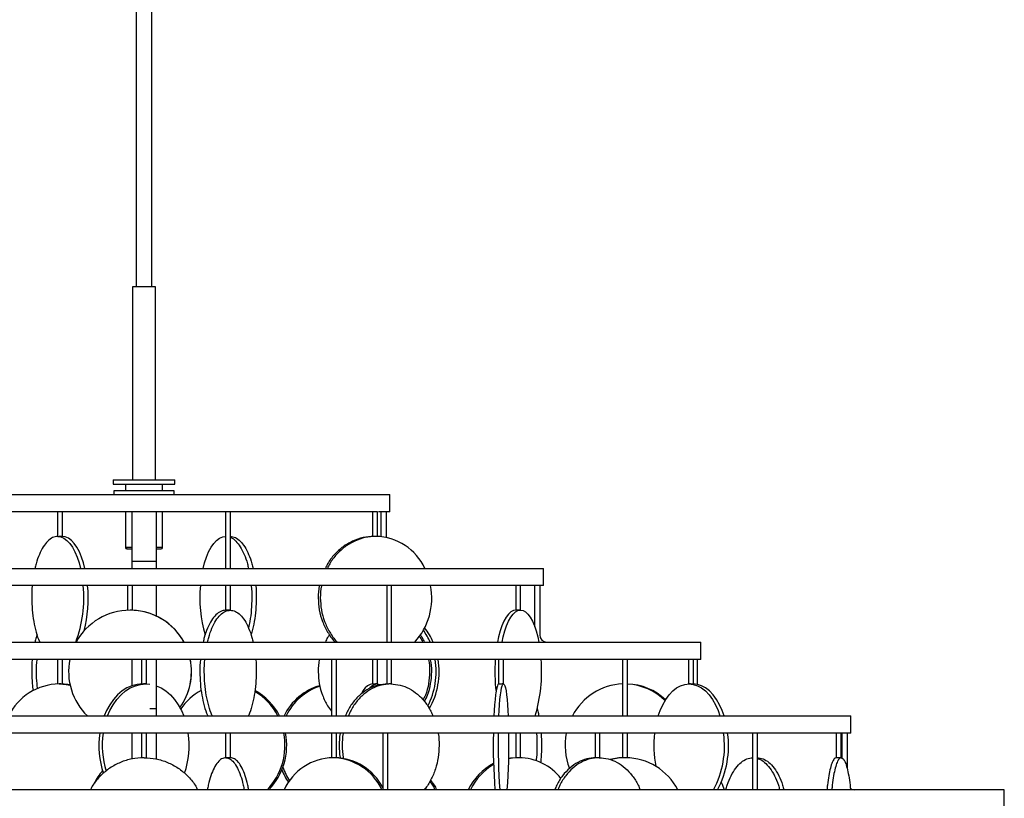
# Model space of a CAD drawing. Header units: millimetres. Extents: x 563 to 2726, y 490 to 2880.
# Tile 18 of 32: x 886 to 1286, y 1913 to 2229. Entities that reach past the tile are written whole.
import ezdxf

# ---------------------------------------------------------------- set-up
doc = ezdxf.new("R2010")
doc.units = ezdxf.units.MM

msp = doc.modelspace()

# ---------------------------------------------------------------- linework, layer by layer
at = {"color": 7, "linetype": 'Continuous', "lineweight": 25}
for p, q in [((933.18, 2798.45), (933.18, 2120.82)), ((939.68, 2120.82), (939.68, 2798.45)), ((931.78, 2120.82), (931.78, 2042.32)), ((941.08, 2120.82), (931.78, 2120.82)), ((941.08, 2042.32), (941.08, 2120.82)), ((923.93, 2042.32), (923.93, 2040.52)), ((923.93, 2042.32), (948.93, 2042.32)), ((923.93, 2040.52), (948.93, 2040.52)), ((928.93, 2040.52), (928.93, 2037.82)), ((943.93, 2037.82), (943.93, 2040.52)), ((948.93, 2040.52), (948.93, 2042.32)), ((836.43, 2036.32), (1036.43, 2036.32)), ((924.18, 2037.82), (924.18, 2036.32)), ((948.68, 2037.82), (924.18, 2037.82)), ((948.68, 2036.32), (948.68, 2037.82)), ((1036.43, 2029.32), (1036.43, 2036.32)), ((901.22, 2029.32), (842.8, 2029.32)), ((901.22, 2029.32), (901.22, 2019.24)), ((903.22, 2019.32), (903.22, 2029.32)), ((969.63, 2029.32), (903.22, 2029.32)), ((928.93, 2029.32), (928.93, 2014.82)), ((931.43, 2029.32), (931.43, 2009.32)), ((941.43, 2029.32), (941.43, 2009.32)), ((943.93, 2014.82), (943.93, 2029.32)), ((969.63, 2029.32), (969.63, 2006.32)), ((969.69, 2029.32), (969.64, 2029.32)), ((971.63, 2006.32), (971.63, 2029.32)), ((1030.05, 2029.32), (971.63, 2029.32)), ((1029.4, 2029.32), (1029.4, 2019.24)), ((1031.39, 2029.32), (1031.34, 2029.32)), ((1031.4, 2019.31), (1031.4, 2029.32)), ((1036.43, 2029.32), (1031.81, 2029.32)), ((1032.93, 2019.21), (1032.93, 2029.32)), ((1034.93, 2029.32), (1034.93, 2018.91)), ((931.43, 2009.32), (941.43, 2009.32)), ((931.43, 2009.32), (931.43, 2006.32)), ((941.43, 2009.32), (941.43, 2006.32)), ((773.93, 2006.32), (1098.93, 2006.32)), ((1098.93, 1999.32), (1098.93, 2006.32)), ((929.89, 1999.32), (846.28, 1999.32)), ((929.77, 1999.32), (929.77, 1989.3)), ((931.62, 1999.32), (929.89, 1999.32)), ((931.77, 1989.3), (931.77, 1999.32)), ((1035.79, 1999.32), (931.77, 1999.32)), ((941.43, 1999.32), (941.43, 1986.95)), ((969.63, 1999.32), (969.63, 1989.3)), ((971.63, 1989.3), (971.63, 1999.32)), ((1035.16, 1999.32), (1035.16, 1976.32)), ((1037.16, 1976.32), (1037.16, 1999.32)), ((1088.83, 1999.32), (1037.16, 1999.32)), ((1087.66, 1999.32), (1087.66, 1989.32)), ((1089.66, 1999.32), (1088.83, 1999.32)), ((1089.66, 1989.32), (1089.66, 1999.32)), ((1098.93, 1999.32), (1089.66, 1999.32)), ((1095.43, 1982.61), (1095.43, 1999.32)), ((1097.43, 1999.32), (1097.43, 1979.32)), ((931.43, 1989.31), (930.81, 1989.32)), ((709.93, 1976.32), (1162.93, 1976.32)), ((931.43, 1976.52), (931.43, 1976.32)), ((941.43, 1976.41), (941.43, 1976.32)), ((1162.93, 1969.32), (1162.93, 1976.32)), ((935.56, 1969.32), (859.77, 1969.32)), ((901.22, 1969.32), (901.22, 1959.31)), ((903.22, 1959.3), (903.22, 1969.32)), ((931.43, 1969.32), (931.43, 1958.57)), ((935.43, 1969.32), (935.43, 1959.31)), ((937.29, 1969.32), (935.56, 1969.32)), ((937.43, 1959.32), (937.43, 1969.32)), ((1013.08, 1969.32), (937.43, 1969.32)), ((941.43, 1969.32), (941.43, 1949.32)), ((1012.72, 1969.32), (1012.72, 1946.32)), ((1014.71, 1969.32), (1013.08, 1969.32)), ((1014.72, 1946.32), (1014.72, 1969.32)), ((1081.35, 1969.32), (1014.72, 1969.32)), ((1029.4, 1969.32), (1029.4, 1959.32)), ((1031.4, 1959.32), (1031.4, 1969.32)), ((1035.16, 1969.32), (1035.16, 1959.3)), ((1037.16, 1959.3), (1037.16, 1969.32)), ((1080.7, 1969.32), (1080.7, 1959.32)), ((1082.7, 1969.32), (1081.35, 1969.32)), ((1082.7, 1959.32), (1082.7, 1969.32)), ((1132.15, 1969.32), (1082.7, 1969.32)), ((1131.15, 1969.32), (1131.15, 1946.32)), ((1133.15, 1969.32), (1132.15, 1969.32)), ((1133.15, 1946.32), (1133.15, 1969.32)), ((1159.33, 1969.32), (1133.15, 1969.32)), ((1157.99, 1969.32), (1157.99, 1959.32)), ((1159.99, 1969.32), (1159.33, 1969.32)), ((1159.99, 1959.31), (1159.99, 1969.32)), ((1162.93, 1969.32), (1159.99, 1969.32)), ((1161.43, 1969.32), (1161.43, 1959.16)), ((937.13, 1959.32), (938.84, 1959.2)), ((941.43, 1949.32), (941.43, 1946.32)), ((648.93, 1946.32), (1223.93, 1946.32)), ((1223.93, 1939.32), (1223.93, 1946.32)), ((935.43, 1939.32), (838.91, 1939.32)), ((931.43, 1939.32), (931.43, 1928.8)), ((935.43, 1939.32), (935.43, 1929.3)), ((937.43, 1929.3), (937.43, 1939.32)), ((1033.94, 1939.32), (937.43, 1939.32)), ((941.43, 1939.32), (941.43, 1928.8)), ((969.63, 1939.32), (969.63, 1929.3)), ((971.63, 1929.3), (971.63, 1939.32)), ((1012.72, 1939.32), (1012.72, 1929.31)), ((1014.72, 1929.31), (1014.72, 1939.32)), ((1033.59, 1939.32), (1033.59, 1916.32)), ((1035.57, 1939.32), (1033.94, 1939.32)), ((1035.59, 1916.32), (1035.59, 1939.32)), ((1120.56, 1939.32), (1035.59, 1939.32)), ((1087.66, 1939.32), (1087.66, 1929.3)), ((1089.66, 1929.31), (1089.66, 1939.32)), ((1119.91, 1939.32), (1119.91, 1929.3)), ((1121.91, 1929.3), (1121.91, 1939.32)), ((1184.97, 1939.32), (1122.01, 1939.32)), ((1131.15, 1939.32), (1131.15, 1929.3)), ((1133.15, 1929.31), (1133.15, 1939.32)), ((1183.98, 1939.32), (1183.98, 1916.32)), ((1185.98, 1939.32), (1184.97, 1939.32)), ((1185.98, 1916.32), (1185.98, 1939.32)), ((1219.41, 1939.32), (1185.98, 1939.32)), ((1218.07, 1939.32), (1218.07, 1929.3)), ((1220.07, 1929.3), (1220.07, 1939.32)), ((1223.93, 1939.32), (1220.07, 1939.32)), ((1220.43, 1929.11), (1220.43, 1939.32)), ((1222.43, 1939.32), (1222.43, 1925.22)), ((1286.43, 1916.32), (586.43, 1916.32)), ((931.43, 1916.49), (931.43, 1916.32)), ((941.43, 1916.49), (941.43, 1916.32)), ((1050.91, 1916.95), (1051.22, 1916.32)), ((1286.43, 1909.32), (1286.43, 1916.32))]:
    msp.add_line(p, q, dxfattribs=at)
at = {"color": 1, "linetype": 'Continuous', "lineweight": 25}
for p, q in [((931.43, 2014.82), (928.93, 2014.82)), ((943.93, 2014.82), (941.43, 2014.82)), ((938.84, 1949.32), (941.43, 1949.32))]:
    msp.add_line(p, q, dxfattribs=at)
at = {"color": 7, "linetype": 'Continuous', "lineweight": 25, "flags": 128}
for points in [[(901.32, 2019.32), (902.59, 2019.14), (903.85, 2018.59), (905.06, 2017.7), (906.23, 2016.46), (907.32, 2014.9), (908.32, 2013.03), (909.23, 2010.9), (910.01, 2008.52), (910.59, 2006.32)], [(912.4, 2006.32), (911.83, 2008.52), (911.04, 2010.9), (910.14, 2013.03), (909.13, 2014.9), (908.04, 2016.46), (906.88, 2017.7), (905.66, 2018.59), (904.4, 2019.14), (903.13, 2019.32)], [(960.45, 2006.32), (961.03, 2008.52), (961.81, 2010.9), (962.72, 2013.03), (963.72, 2014.9), (964.81, 2016.46), (965.98, 2017.7), (967.19, 2018.59), (968.45, 2019.14), (969.63, 2019.32)], [(1087.72, 1989.32), (1086.69, 1989.14), (1085.67, 1988.59), (1084.68, 1987.7), (1083.74, 1986.46), (1082.86, 1984.9), (1082.05, 1983.03), (1081.32, 1980.9), (1080.68, 1978.52), (1080.22, 1976.32)], [(1082.09, 1976.32), (1082.56, 1978.52), (1083.2, 1980.9), (1083.93, 1983.03), (1084.74, 1984.9), (1085.62, 1986.46), (1086.56, 1987.7), (1087.55, 1988.59), (1088.57, 1989.14), (1089.6, 1989.32)], [(1089.6, 1989.32), (1090.63, 1989.14), (1091.64, 1988.59), (1092.63, 1987.7), (1093.57, 1986.46), (1094.45, 1984.9), (1095.27, 1983.03), (1096, 1980.9), (1096.63, 1978.52), (1097.1, 1976.32)], [(901.88, 1959.32), (904.71, 1959.14), (906.36, 1958.86)], [(906.33, 1959), (905.4, 1959.14), (902.57, 1959.32)], [(935.72, 1959.32), (933.59, 1959.14), (931.49, 1958.59), (929.45, 1957.7), (927.5, 1956.46), (925.68, 1954.9), (924, 1953.03), (922.49, 1950.9), (921.17, 1948.52), (920.21, 1946.32)], [(921.63, 1946.32), (922.58, 1948.52), (923.9, 1950.9), (925.41, 1953.03), (927.09, 1954.9), (928.92, 1956.46), (930.86, 1957.7), (932.9, 1958.59), (935, 1959.14), (937.13, 1959.32)], [(1029.46, 1959.32), (1028.43, 1959.14), (1027.41, 1958.59), (1026.42, 1957.7), (1025.48, 1956.46), (1024.89, 1955.46)], [(1031.34, 1959.32), (1032.37, 1959.14), (1032.46, 1959.11)], [(1080.7, 1959.32), (1080.44, 1959.14), (1080.18, 1958.59), (1079.93, 1957.7), (1079.69, 1956.46), (1079.46, 1954.9), (1079.26, 1953.03), (1079.07, 1950.9), (1078.91, 1948.52), (1078.79, 1946.32)], [(1080.78, 1946.32), (1080.9, 1948.52), (1081.06, 1950.9), (1081.25, 1953.03), (1081.45, 1954.9), (1081.68, 1956.46), (1081.92, 1957.7), (1082.17, 1958.59), (1082.43, 1959.14), (1082.69, 1959.32)], [(1082.69, 1959.32), (1082.95, 1959.14), (1083.21, 1958.59), (1083.46, 1957.7), (1083.7, 1956.46), (1083.93, 1954.9), (1084.14, 1953.03), (1084.32, 1950.9), (1084.49, 1948.52), (1084.6, 1946.32)], [(1145.59, 1946.32), (1146.37, 1948.52), (1147.44, 1950.9), (1148.66, 1953.03), (1150.03, 1954.9), (1151.51, 1956.46), (1153.09, 1957.7), (1154.74, 1958.59), (1156.45, 1959.14), (1158.17, 1959.32)], [(1158.17, 1959.32), (1159.9, 1959.14), (1161.61, 1958.59), (1163.26, 1957.7), (1164.84, 1956.46), (1166.32, 1954.9), (1167.68, 1953.03), (1168.91, 1950.9), (1169.97, 1948.52), (1170.75, 1946.32)], [(1172.39, 1946.32), (1171.61, 1948.52), (1170.55, 1950.9), (1169.32, 1953.03), (1167.96, 1954.9), (1166.48, 1956.46), (1164.9, 1957.7), (1163.24, 1958.59), (1161.54, 1959.14), (1159.81, 1959.32)], [(941.43, 1958.57), (943.4, 1957.7), (945.35, 1956.46), (947.18, 1954.9), (948.86, 1953.03), (950.37, 1950.9), (951.68, 1948.52), (952.64, 1946.32)], [(1089.08, 1929.32), (1086.35, 1929.14), (1084.82, 1928.88)], [(1088.23, 1929.32), (1085.5, 1929.14), (1084.82, 1929.04)], [(1171.28, 1919.32), (1171.61, 1918.52), (1172.39, 1916.32)]]:
    msp.add_lwpolyline(points, dxfattribs=at)
at = {"color": 7, "linetype": 'Continuous', "lineweight": 25}
for centre, radius, start, end in [((1030.29, 1996.82), 22.51, 24.972, 88.6566), ((929.43, 2014.82), 0.5, 180, 270), ((943.43, 2014.82), 0.5, 270, 0), ((862.73, 1994.05), 49.22, 338.8898, 6.1502), ((858.62, 1994.34), 55.09, 345.8959, 5.1904), ((1012.09, 1994.24), 52.96, 174.4975, 196.443), ((1026.91, 1994.26), 26.6, 317.5834, 10.9655), ((930.74, 1964.34), 24.98, 90.0069, 151.3384), ((930.73, 1964.34), 24.98, 28.6623, 89.9925), ((930.8, 1964.34), 24.98, 28.6619, 87.7785), ((1029.31, 1966.28), 25.57, 23.1204, 35.6428), ((1030.8, 1966.42), 25.28, 23.0704, 38.4499), ((1100.43, 1979.32), 3, 180, 270), ((930.76, 1964.32), 25.01, 168.4668, 226.031), ((930.71, 1964.32), 25.01, 324.3753, 11.5318), ((930.78, 1964.32), 25.01, 324.2205, 11.5318), ((1024.88, 1964.29), 30.39, 332.5364, 9.5312), ((1026.29, 1964.28), 30.21, 330.1551, 9.5964), ((1150.27, 1964.33), 71.11, 175.9758, 186.6129), ((1038.34, 1964.03), 59.87, 342.7963, 5.073), ((902.22, 1935.96), 23.37, 90.8174, 153.6692), ((1031.63, 1955.14), 4.19, 93.9828, 142.2326), ((1132.07, 1935.27), 24.06, 92.2036, 152.6545), ((1132.34, 1935.61), 23.71, 46.7835, 88.0386), ((1131.78, 1935.52), 23.8, 45.783, 86.708), ((971.04, 1935.65), 23.86, 118.4449, 145.5601), ((969.21, 1935.29), 24.33, 26.9535, 59.6111), ((970.02, 1935.4), 24.17, 26.8548, 61.5203), ((1014.22, 1936.48), 23.01, 105.74, 154.6674), ((1015.12, 1936.43), 23.08, 107.8562, 154.6243), ((952.3, 1934.33), 34.27, 171.617, 199.2899), ((953.86, 1934.32), 34.41, 171.648, 197.6271), ((920.55, 1934.33), 34.27, 340.7101, 8.383), ((967.81, 1934.28), 25.98, 316.2682, 11.1826), ((968.5, 1934.28), 25.98, 316.2682, 11.1826), ((1306.75, 1933.99), 228.24, 178.6619, 184.4402), ((1311.84, 1934.08), 231.34, 178.7007, 184.4014), ((856.65, 1933.99), 228.24, 355.5598, 1.3381), ((1133.54, 1934.32), 25.8, 168.8273, 201.2371), ((1186.55, 1934.33), 42.71, 173.2938, 191.4551), ((1134.95, 1934.1), 37.64, 331.8155, 7.9768), ((1136.27, 1934.15), 37.95, 331.9673, 7.825), ((1013.78, 1906.89), 22.44, 91.2338, 155.1377), ((1012.77, 1906.82), 22.51, 24.972, 88.6566), ((1013.69, 1906.97), 22.36, 27.1284, 88.823), ((1089.69, 1906.01), 23.69, 117.8542, 154.2072), ((1088.77, 1907.41), 21.92, 37.9148, 89.1864), ((1131.89, 1905.94), 23.38, 90.0104, 104.5506), ((1132.41, 1905.94), 23.39, 90.011, 105.0346), ((1132.22, 1905.26), 24.06, 27.3707, 89.5578), ((937.16, 1908.82), 23.27, 139.0328, 154.4017), ((1016.44, 1933.74), 25.69, 201.4191, 214.1518), ((1017.53, 1933.87), 25.97, 198.8282, 212.4362), ((1090.61, 1905.96), 23.78, 120.2403, 154.1679), ((1225.43, 1919.32), 3, 236.0651, 270)]:
    msp.add_arc(centre, radius, start, end, dxfattribs=at)
for points, knots in [([(901.88, 2029.32), (901.76, 2029.32), (901.53, 2029.32), (901.3, 2029.32), (901.2, 2029.32), (901.23, 2029.32), (901.23, 2029.32)], [0, 0, 0, 0, 0.3215309, 0.6430619, 0.9645928, 1, 1, 1, 1]), ([(903.22, 2029.32), (903.21, 2029.32), (903.19, 2029.32), (902.98, 2029.32), (902.66, 2029.32), (902.27, 2029.32), (902.01, 2029.32), (901.88, 2029.32)], [0, 0, 0, 0, 0.181984, 0.386488, 0.590992, 0.795496, 1, 1, 1, 1]), ([(971.62, 2029.32), (971.62, 2029.32), (971.65, 2029.32), (971.55, 2029.32), (971.32, 2029.32), (970.98, 2029.32), (970.58, 2029.32), (970.2, 2029.32), (969.87, 2029.32), (969.75, 2029.32), (969.69, 2029.32)], [0, 0, 0, 0, 0.015488, 0.156132, 0.296777, 0.437422, 0.578066, 0.718711, 0.859355, 1, 1, 1, 1]), ([(1031.34, 2029.32), (1031.28, 2029.32), (1031.16, 2029.32), (1030.83, 2029.32), (1030.44, 2029.32), (1030.05, 2029.32), (1029.7, 2029.32), (1029.48, 2029.32), (1029.38, 2029.32), (1029.4, 2029.32), (1029.4, 2029.32)], [0, 0, 0, 0, 0.1406446, 0.2812892, 0.4219338, 0.5625784, 0.703223, 0.8438675, 0.9845121, 1, 1, 1, 1]), ([(901.32, 2019.32), (900.63, 2019.23), (899.24, 2019.04), (897.25, 2017.55), (895.41, 2015.25), (893.81, 2012.1), (892.69, 2009.06), (892.24, 2006.96), (892.11, 2006.32)], [0, 0, 0, 0, 0.183921, 0.367843, 0.551764, 0.735685, 0.919606, 1, 1, 1, 1]), ([(901.32, 2019.32), (901.38, 2019.32), (901.47, 2019.32), (901.67, 2019.32), (901.81, 2019.31), (901.88, 2019.31)], [0, 0, 0, 0, 0.431078, 0.698522, 1, 1, 1, 1]), ([(903.21, 2019.32), (903.21, 2019.32), (903.21, 2019.31), (903.08, 2019.31), (902.85, 2019.3), (902.55, 2019.3), (902.21, 2019.3), (901.99, 2019.31), (901.88, 2019.31)], [0, 0, 0, 0, 0.124115, 0.299799, 0.47554, 0.651186, 0.826731, 1, 1, 1, 1]), ([(971.53, 2019.32), (972.23, 2019.23), (973.61, 2019.04), (975.6, 2017.55), (977.45, 2015.25), (979.04, 2012.1), (980.16, 2009.06), (980.61, 2006.96), (980.75, 2006.32)], [0, 0, 0, 0, 0.183921, 0.367843, 0.551764, 0.735685, 0.919606, 1, 1, 1, 1]), ([(1029.97, 2019.32), (1028.49, 2019.23), (1025.52, 2019.04), (1021.25, 2017.55), (1017.3, 2015.25), (1013.88, 2012.1), (1011.46, 2009.06), (1010.51, 2006.96), (1010.22, 2006.32)], [0, 0, 0, 0, 0.183921, 0.367843, 0.551764, 0.735685, 0.919606, 1, 1, 1, 1]), ([(1030.82, 2019.32), (1029.33, 2019.23), (1026.37, 2019.04), (1022.09, 2017.55), (1018.14, 2015.25), (1014.72, 2012.1), (1012.31, 2009.06), (1011.35, 2006.96), (1011.06, 2006.32)], [0, 0, 0, 0, 0.183921, 0.367843, 0.551764, 0.735685, 0.919606, 1, 1, 1, 1]), ([(1030.82, 2019.32), (1030.73, 2019.32), (1030.54, 2019.32), (1030.24, 2019.32), (1029.96, 2019.31), (1029.71, 2019.3), (1029.52, 2019.3), (1029.41, 2019.3), (1029.4, 2019.3), (1029.4, 2019.3)], [0, 0, 0, 0, 0.1469917, 0.2933098, 0.4402346, 0.586894, 0.7335701, 0.8804812, 1, 1, 1, 1]), ([(971.63, 2018.88), (971.68, 2018.87), (972.42, 2018.7), (973.79, 2017.5), (975.63, 2015.26), (977.23, 2012.09), (978.35, 2009.06), (978.8, 2006.96), (978.93, 2006.32)], [0, 0, 0, 0, 0.016656, 0.238274, 0.459892, 0.681511, 0.903129, 1, 1, 1, 1]), ([(929.54, 2014.32), (929.51, 2014.32), (929.43, 2014.32), (929.82, 2014.32), (930.45, 2014.32), (931.02, 2014.32), (931.41, 2014.32), (931.43, 2014.32)], [0, 0, 0, 0, 0.1904271, 0.4517396, 0.7185974, 0.9854553, 1, 1, 1, 1]), ([(941.43, 2014.32), (941.69, 2014.32), (942.53, 2014.32), (943.34, 2014.32), (943.32, 2014.32), (943.31, 2014.32)], [0, 0, 0, 0, 0.215934, 0.703625, 1, 1, 1, 1]), ([(890.97, 1999.32), (890.97, 1999.28), (890.76, 1997.68), (890.76, 1995.98), (890.75, 1994.32)], [0, 0, 0, 0, 0.025504, 1, 1, 1, 1]), ([(980.07, 1999.32), (980.07, 1999.28), (980.28, 1997.68), (980.28, 1995.98), (980.29, 1994.32)], [0, 0, 0, 0, 0.025504, 1, 1, 1, 1]), ([(981.88, 1999.32), (981.89, 1999.28), (982.09, 1997.68), (982.1, 1995.98), (982.1, 1994.32)], [0, 0, 0, 0, 0.025504, 1, 1, 1, 1]), ([(1007.78, 1999.32), (1007.77, 1999.28), (1007.33, 1997.68), (1007.32, 1995.98), (1007.32, 1994.32)], [0, 0, 0, 0, 0.025504, 1, 1, 1, 1]), ([(1008.63, 1999.32), (1008.62, 1999.28), (1008.17, 1997.68), (1008.17, 1995.98), (1008.16, 1994.32)], [0, 0, 0, 0, 0.025504, 1, 1, 1, 1]), ([(1036.78, 1999.32), (1036.67, 1999.32), (1036.44, 1999.32), (1036.04, 1999.32), (1035.66, 1999.32), (1035.36, 1999.32), (1035.18, 1999.32), (1035.18, 1999.32), (1035.18, 1999.32)], [0, 0, 0, 0, 0.175749, 0.351498, 0.527247, 0.702996, 0.878745, 1, 1, 1, 1]), ([(1037.15, 1999.32), (1037.15, 1999.32), (1037.17, 1999.32), (1037.05, 1999.32), (1036.87, 1999.32), (1036.78, 1999.32)], [0, 0, 0, 0, 0.134224, 0.567112, 1, 1, 1, 1]), ([(890.75, 1994.32), (890.79, 1992.69), (890.87, 1989.42), (891.49, 1984.68), (892.49, 1980.39), (893.36, 1977.56), (893.96, 1976.43), (894.01, 1976.32)], [0, 0, 0, 0, 0.243684, 0.487368, 0.731052, 0.974736, 1, 1, 1, 1]), ([(980.29, 1994.32), (980.24, 1992.69), (980.16, 1989.42), (979.66, 1985.29), (979.11, 1983.03), (978.9, 1982.19)], [0, 0, 0, 0, 0.385761, 0.771523, 1, 1, 1, 1]), ([(982.1, 1994.32), (982.06, 1992.68), (981.99, 1989.41), (981.34, 1984.72), (980.65, 1981.29), (980.07, 1979.69), (979.93, 1979.32)], [0, 0, 0, 0, 0.303656, 0.607313, 0.910969, 1, 1, 1, 1]), ([(1007.32, 1994.32), (1007.4, 1992.69), (1007.57, 1989.42), (1008.91, 1984.68), (1011.05, 1980.39), (1012.92, 1977.56), (1014.19, 1976.43), (1014.31, 1976.32)], [0, 0, 0, 0, 0.243684, 0.487368, 0.731052, 0.974736, 1, 1, 1, 1]), ([(1008.16, 1994.32), (1008.25, 1992.69), (1008.42, 1989.42), (1009.75, 1984.68), (1011.89, 1980.39), (1013.76, 1977.56), (1015.03, 1976.43), (1015.15, 1976.32)], [0, 0, 0, 0, 0.243684, 0.487368, 0.731052, 0.974736, 1, 1, 1, 1]), ([(931.76, 1989.3), (931.76, 1989.3), (931.77, 1989.3), (931.67, 1989.3), (931.47, 1989.31), (931.18, 1989.32), (930.92, 1989.32), (930.77, 1989.32), (930.74, 1989.32)], [0, 0, 0, 0, 0.093687, 0.303568, 0.513511, 0.7236, 0.933692, 1, 1, 1, 1]), ([(969.72, 1989.32), (969.03, 1989.23), (967.65, 1989.04), (965.65, 1987.55), (963.81, 1985.25), (962.22, 1982.1), (961.09, 1979.06), (960.65, 1976.96), (960.51, 1976.32)], [0, 0, 0, 0, 0.1839213, 0.3678426, 0.5517639, 0.7356852, 0.9196065, 1, 1, 1, 1]), ([(962.32, 1976.32), (962.46, 1976.96), (962.9, 1979.06), (964.03, 1982.1), (965.62, 1985.25), (967.47, 1987.55), (969.46, 1989.04), (970.84, 1989.23), (971.53, 1989.32)], [0, 0, 0, 0, 0.080394, 0.264315, 0.448236, 0.632157, 0.816079, 1, 1, 1, 1]), ([(969.63, 1989.32), (969.63, 1989.32), (969.63, 1989.31), (969.66, 1989.31), (969.69, 1989.31)], [0, 0, 0, 0, 0.3224818, 1, 1, 1, 1]), ([(971.53, 1989.32), (971.49, 1989.32), (971.39, 1989.32), (971.15, 1989.32), (970.88, 1989.31), (970.58, 1989.3), (970.29, 1989.3), (970.03, 1989.3), (969.81, 1989.31), (969.73, 1989.31), (969.69, 1989.31)], [0, 0, 0, 0, 0.1251237, 0.2501245, 0.3750124, 0.5002072, 0.6249505, 0.7500316, 0.8752849, 1, 1, 1, 1]), ([(971.53, 1989.32), (972.23, 1989.23), (973.61, 1989.04), (975.6, 1987.55), (977.45, 1985.25), (979.04, 1982.1), (980.16, 1979.06), (980.61, 1976.96), (980.75, 1976.32)], [0, 0, 0, 0, 0.183921, 0.367843, 0.551764, 0.735685, 0.919606, 1, 1, 1, 1]), ([(1089.6, 1989.32), (1089.55, 1989.32), (1089.45, 1989.32), (1089.19, 1989.31), (1088.87, 1989.31), (1088.53, 1989.3), (1088.2, 1989.3), (1087.92, 1989.3), (1087.74, 1989.31), (1087.65, 1989.32), (1087.66, 1989.32), (1087.67, 1989.32)], [0, 0, 0, 0, 0.120757, 0.241512, 0.362327, 0.483182, 0.603971, 0.724691, 0.845447, 0.966287, 1, 1, 1, 1]), ([(892.92, 1979.32), (892.78, 1978.96), (892.45, 1978.07), (892.23, 1976.97), (892.11, 1976.32)], [0, 0, 0, 0, 0.40147, 1, 1, 1, 1]), ([(1011.96, 1979.32), (1011.67, 1978.96), (1010.95, 1978.07), (1010.49, 1976.97), (1010.22, 1976.32)], [0, 0, 0, 0, 0.40147, 1, 1, 1, 1]), ([(1050.57, 1976.32), (1050.3, 1976.97), (1049.83, 1978.08), (1049.1, 1978.99), (1048.79, 1979.37)], [0, 0, 0, 0, 0.588056, 1, 1, 1, 1]), ([(1048.38, 1978.8), (1048.53, 1978.61), (1049.1, 1977.87), (1049.46, 1976.98), (1049.73, 1976.32)], [0, 0, 0, 0, 0.261655, 1, 1, 1, 1]), ([(890.97, 1969.32), (890.97, 1969.28), (890.76, 1967.68), (890.76, 1965.98), (890.75, 1964.32)], [0, 0, 0, 0, 0.025504, 1, 1, 1, 1]), ([(892.78, 1969.32), (892.78, 1969.28), (892.57, 1967.68), (892.57, 1965.98), (892.56, 1964.32)], [0, 0, 0, 0, 0.025504, 1, 1, 1, 1]), ([(959.38, 1969.32), (959.37, 1969.28), (959.16, 1967.68), (959.12, 1964.3), (959.29, 1959.42), (959.9, 1954.68), (960.9, 1950.39), (961.77, 1947.56), (962.36, 1946.43), (962.42, 1946.32)], [0, 0, 0, 0, 0.005102, 0.20004, 0.394977, 0.589915, 0.784852, 0.97979, 1, 1, 1, 1]), ([(964.23, 1946.32), (964.17, 1946.43), (963.58, 1947.56), (962.71, 1950.39), (961.71, 1954.68), (961.1, 1959.42), (960.93, 1964.3), (960.98, 1967.68), (961.18, 1969.28), (961.19, 1969.32)], [0, 0, 0, 0, 0.02021, 0.215148, 0.410085, 0.605023, 0.79996, 0.994898, 1, 1, 1, 1]), ([(981.88, 1969.32), (981.89, 1969.28), (982.09, 1967.68), (982.1, 1965.98), (982.1, 1964.32)], [0, 0, 0, 0, 0.025504, 1, 1, 1, 1]), ([(1007.78, 1969.32), (1007.77, 1969.28), (1007.33, 1967.68), (1007.32, 1965.98), (1007.32, 1964.32)], [0, 0, 0, 0, 0.025504, 1, 1, 1, 1]), ([(1052.16, 1969.32), (1052.17, 1969.28), (1052.62, 1967.68), (1052.72, 1964.3), (1052.33, 1959.43), (1051.35, 1955.5), (1050.29, 1953.43), (1049.95, 1952.79)], [0, 0, 0, 0, 0.007518, 0.294761, 0.582005, 0.869249, 1, 1, 1, 1]), ([(1050.51, 1952.2), (1050.95, 1953.04), (1052.13, 1955.3), (1053.18, 1959.43), (1053.57, 1964.3), (1053.46, 1967.68), (1053.02, 1969.28), (1053.01, 1969.32)], [0, 0, 0, 0, 0.163286, 0.439778, 0.716271, 0.992764, 1, 1, 1, 1]), ([(890.75, 1964.32), (890.78, 1962.68), (890.82, 1960.04), (891.18, 1957.56), (891.32, 1956.63)], [0, 0, 0, 0, 0.624862, 1, 1, 1, 1]), ([(892.56, 1964.32), (892.59, 1962.67), (892.62, 1960.28), (892.94, 1958.02), (893.04, 1957.31)], [0, 0, 0, 0, 0.687216, 1, 1, 1, 1]), ([(982.1, 1964.32), (982.06, 1962.69), (981.98, 1959.42), (981.36, 1954.68), (980.36, 1950.39), (979.49, 1947.56), (978.9, 1946.43), (978.84, 1946.32)], [0, 0, 0, 0, 0.243684, 0.487368, 0.731052, 0.974736, 1, 1, 1, 1]), ([(1007.32, 1964.32), (1007.4, 1962.68), (1007.56, 1959.41), (1008.94, 1954.71), (1010.64, 1950.92), (1012.17, 1948.99), (1012.72, 1948.3)], [0, 0, 0, 0, 0.280587, 0.561175, 0.841762, 1, 1, 1, 1]), ([(903.21, 1959.3), (903.21, 1959.3), (903.23, 1959.3), (903.13, 1959.3), (902.93, 1959.3), (902.65, 1959.31), (902.32, 1959.32), (902.06, 1959.32), (901.92, 1959.32), (901.88, 1959.32)], [0, 0, 0, 0, 0.066264, 0.241918, 0.417472, 0.593078, 0.768806, 0.944537, 1, 1, 1, 1]), ([(937.13, 1959.32), (937.05, 1959.32), (936.87, 1959.32), (936.54, 1959.31), (936.2, 1959.31), (935.88, 1959.3), (935.63, 1959.3), (935.46, 1959.3), (935.44, 1959.31), (935.43, 1959.31)], [0, 0, 0, 0, 0.143103, 0.286204, 0.429376, 0.572595, 0.715736, 0.858796, 1, 1, 1, 1]), ([(1035.55, 1959.32), (1034.26, 1959.23), (1031.68, 1959.04), (1027.96, 1957.55), (1024.53, 1955.25), (1021.55, 1952.1), (1019.46, 1949.06), (1018.62, 1946.96), (1018.37, 1946.32)], [0, 0, 0, 0, 0.183921, 0.367843, 0.551764, 0.735685, 0.919606, 1, 1, 1, 1]), ([(1036.78, 1959.32), (1035.49, 1959.23), (1032.91, 1959.04), (1029.19, 1957.55), (1025.76, 1955.25), (1022.78, 1952.1), (1020.69, 1949.06), (1019.86, 1946.96), (1019.6, 1946.32)], [0, 0, 0, 0, 0.183921, 0.367843, 0.551764, 0.735685, 0.919606, 1, 1, 1, 1]), ([(1031.34, 1959.32), (1031.29, 1959.32), (1031.19, 1959.32), (1030.92, 1959.31), (1030.61, 1959.31), (1030.27, 1959.3), (1029.94, 1959.3), (1029.66, 1959.3), (1029.48, 1959.31), (1029.39, 1959.32), (1029.4, 1959.32), (1029.41, 1959.32)], [0, 0, 0, 0, 0.120757, 0.241512, 0.362327, 0.483182, 0.603971, 0.724691, 0.845447, 0.966287, 1, 1, 1, 1]), ([(1036.78, 1959.32), (1036.67, 1959.32), (1036.44, 1959.32), (1036.04, 1959.31), (1035.66, 1959.3), (1035.36, 1959.3), (1035.18, 1959.3), (1035.18, 1959.31), (1035.18, 1959.31)], [0, 0, 0, 0, 0.17572, 0.351601, 0.527454, 0.703155, 0.878784, 1, 1, 1, 1]), ([(1036.78, 1959.32), (1038.07, 1959.23), (1040.65, 1959.04), (1044.36, 1957.55), (1047.8, 1955.25), (1050.77, 1952.1), (1052.87, 1949.06), (1053.7, 1946.96), (1053.95, 1946.32)], [0, 0, 0, 0, 0.183921, 0.367843, 0.551764, 0.735685, 0.919606, 1, 1, 1, 1]), ([(1082.69, 1959.32), (1082.67, 1959.32), (1082.63, 1959.32), (1082.43, 1959.31), (1082.16, 1959.31), (1081.83, 1959.3), (1081.49, 1959.3), (1081.17, 1959.3), (1080.91, 1959.31), (1080.74, 1959.32), (1080.69, 1959.32), (1080.7, 1959.32), (1080.7, 1959.32)], [0, 0, 0, 0, 0.110391, 0.22078, 0.331224, 0.441704, 0.552124, 0.662482, 0.771408, 0.881856, 0.992306, 1, 1, 1, 1]), ([(1159.98, 1959.31), (1159.99, 1959.31), (1160, 1959.31), (1159.92, 1959.31), (1159.75, 1959.3), (1159.48, 1959.3), (1159.15, 1959.3), (1158.81, 1959.31), (1158.49, 1959.32), (1158.29, 1959.32), (1158.2, 1959.32), (1158.17, 1959.32)], [0, 0, 0, 0, 0.024973, 0.158262, 0.291595, 0.424856, 0.55804, 0.689497, 0.822791, 0.956087, 1, 1, 1, 1]), ([(1096.38, 1949.37), (1096.49, 1948.99), (1096.77, 1948.08), (1096.95, 1946.97), (1097.05, 1946.32)], [0, 0, 0, 0, 0.411944, 1, 1, 1, 1]), ([(1016.26, 1939.32), (1016.25, 1939.28), (1015.86, 1937.68), (1015.85, 1935.98), (1015.85, 1934.32)], [0, 0, 0, 0, 0.025504, 1, 1, 1, 1]), ([(1017.49, 1939.32), (1017.48, 1939.28), (1017.09, 1937.68), (1017.08, 1935.98), (1017.08, 1934.32)], [0, 0, 0, 0, 0.025504, 1, 1, 1, 1]), ([(1056.07, 1939.32), (1056.08, 1939.28), (1056.47, 1937.68), (1056.55, 1934.3), (1056.24, 1929.42), (1055.1, 1924.68), (1053.23, 1920.39), (1051.61, 1917.56), (1050.5, 1916.43), (1050.4, 1916.32)], [0, 0, 0, 0, 0.005102, 0.20004, 0.394977, 0.589915, 0.784852, 0.97979, 1, 1, 1, 1]), ([(1096.09, 1939.32), (1096.09, 1939.28), (1096.26, 1937.68), (1096.26, 1935.98), (1096.27, 1934.32)], [0, 0, 0, 0, 0.025504, 1, 1, 1, 1]), ([(1097.97, 1939.32), (1097.97, 1939.28), (1098.14, 1937.68), (1098.14, 1935.98), (1098.15, 1934.32)], [0, 0, 0, 0, 0.025504, 1, 1, 1, 1]), ([(1121.55, 1939.32), (1121.44, 1939.32), (1121.22, 1939.32), (1120.82, 1939.32), (1120.43, 1939.32), (1120.12, 1939.32), (1119.93, 1939.32), (1119.92, 1939.32), (1119.92, 1939.32)], [0, 0, 0, 0, 0.17304, 0.34608, 0.519119, 0.692159, 0.865199, 1, 1, 1, 1]), ([(1121.89, 1939.32), (1121.9, 1939.32), (1121.92, 1939.32), (1121.81, 1939.32), (1121.64, 1939.32), (1121.55, 1939.32)], [0, 0, 0, 0, 0.099498, 0.549749, 1, 1, 1, 1]), ([(1015.85, 1934.32), (1015.86, 1932.67), (1015.87, 1930.9), (1016.28, 1929.23), (1016.3, 1929.12)], [0, 0, 0, 0, 0.936274, 1, 1, 1, 1]), ([(1017.08, 1934.32), (1017.09, 1932.67), (1017.11, 1930.81), (1017.55, 1929.06), (1017.6, 1928.86)], [0, 0, 0, 0, 0.889649, 1, 1, 1, 1]), ([(1096.27, 1934.32), (1096.25, 1932.67), (1096.24, 1930.55), (1096.01, 1928.55), (1095.96, 1928.11)], [0, 0, 0, 0, 0.778823, 1, 1, 1, 1]), ([(1098.15, 1934.32), (1098.13, 1932.67), (1098.1, 1930.25), (1097.84, 1927.97), (1097.75, 1927.23)], [0, 0, 0, 0, 0.679729, 1, 1, 1, 1]), ([(936.43, 1929.32), (934.79, 1929.23), (931.52, 1929.04), (926.8, 1927.55), (922.44, 1925.25), (918.67, 1922.1), (916, 1919.06), (914.95, 1916.96), (914.63, 1916.32)], [0, 0, 0, 0, 0.183921, 0.367843, 0.551764, 0.735685, 0.919606, 1, 1, 1, 1]), ([(936.43, 1929.32), (938.06, 1929.23), (941.34, 1929.04), (946.05, 1927.55), (950.41, 1925.25), (954.19, 1922.1), (956.85, 1919.06), (957.9, 1916.96), (958.22, 1916.32)], [0, 0, 0, 0, 0.183921, 0.367843, 0.551764, 0.735685, 0.919606, 1, 1, 1, 1]), ([(969.69, 1929.32), (969.13, 1929.23), (968.01, 1929.04), (966.4, 1927.55), (964.9, 1925.25), (963.61, 1922.1), (962.7, 1919.06), (962.34, 1916.96), (962.23, 1916.32)], [0, 0, 0, 0, 0.183921, 0.367843, 0.551764, 0.735685, 0.919606, 1, 1, 1, 1]), ([(969.69, 1929.32), (970.25, 1929.23), (971.37, 1929.04), (972.98, 1927.55), (974.47, 1925.25), (975.76, 1922.1), (976.67, 1919.06), (977.03, 1916.96), (977.14, 1916.32)], [0, 0, 0, 0, 0.1839213, 0.3678426, 0.5517639, 0.7356852, 0.9196065, 1, 1, 1, 1]), ([(971.62, 1929.32), (971.62, 1929.32), (971.65, 1929.32), (971.55, 1929.31), (971.32, 1929.3), (970.98, 1929.3), (970.58, 1929.3), (970.2, 1929.31), (969.86, 1929.32), (969.75, 1929.32), (969.69, 1929.32)], [0, 0, 0, 0, 0.015958, 0.156302, 0.296918, 0.437661, 0.578352, 0.718932, 0.859463, 1, 1, 1, 1]), ([(979.02, 1916.32), (978.91, 1916.96), (978.55, 1919.06), (977.64, 1922.1), (976.35, 1925.25), (974.86, 1927.55), (973.25, 1929.04), (972.13, 1929.23), (971.57, 1929.32)], [0, 0, 0, 0, 0.0803935, 0.2643148, 0.4482361, 0.6321574, 0.8160787, 1, 1, 1, 1]), ([(1014.71, 1929.31), (1014.71, 1929.3), (1014.71, 1929.3), (1014.59, 1929.3), (1014.37, 1929.3), (1014.07, 1929.31), (1013.74, 1929.32), (1013.47, 1929.32), (1013.33, 1929.32), (1013.3, 1929.32)], [0, 0, 0, 0, 0.107025, 0.275006, 0.44289, 0.608597, 0.77662, 0.944646, 1, 1, 1, 1]), ([(1089.08, 1929.32), (1088.97, 1929.32), (1088.76, 1929.32), (1088.42, 1929.31), (1088.1, 1929.31), (1087.85, 1929.3), (1087.69, 1929.3), (1087.67, 1929.3), (1087.66, 1929.3)], [0, 0, 0, 0, 0.167985, 0.335966, 0.504032, 0.672153, 0.840182, 1, 1, 1, 1]), ([(1120.26, 1929.32), (1119.01, 1929.23), (1116.5, 1929.04), (1112.89, 1927.55), (1109.55, 1925.25), (1106.66, 1922.1), (1104.62, 1919.06), (1103.81, 1916.96), (1103.57, 1916.32)], [0, 0, 0, 0, 0.1839213, 0.3678426, 0.5517639, 0.7356852, 0.9196065, 1, 1, 1, 1]), ([(1121.55, 1929.32), (1120.3, 1929.23), (1117.79, 1929.04), (1114.17, 1927.55), (1110.83, 1925.25), (1107.94, 1922.1), (1105.91, 1919.06), (1105.1, 1916.96), (1104.85, 1916.32)], [0, 0, 0, 0, 0.183921, 0.367843, 0.551764, 0.735685, 0.919606, 1, 1, 1, 1]), ([(1121.55, 1929.32), (1121.44, 1929.32), (1121.22, 1929.32), (1120.82, 1929.31), (1120.43, 1929.3), (1120.12, 1929.3), (1119.93, 1929.3), (1119.92, 1929.31), (1119.92, 1929.31)], [0, 0, 0, 0, 0.173011, 0.346181, 0.519323, 0.692316, 0.865236, 1, 1, 1, 1]), ([(1121.55, 1929.32), (1122.8, 1929.23), (1125.31, 1929.04), (1128.92, 1927.55), (1132.26, 1925.25), (1135.15, 1922.1), (1137.19, 1919.06), (1138, 1916.96), (1138.25, 1916.32)], [0, 0, 0, 0, 0.183921, 0.367843, 0.551764, 0.735685, 0.919606, 1, 1, 1, 1]), ([(1132.41, 1929.32), (1132.3, 1929.32), (1132.07, 1929.32), (1131.74, 1929.31), (1131.45, 1929.31), (1131.25, 1929.3), (1131.15, 1929.3), (1131.16, 1929.3), (1131.16, 1929.3)], [0, 0, 0, 0, 0.184006, 0.368007, 0.552102, 0.736257, 0.920311, 1, 1, 1, 1]), ([(1173.21, 1916.32), (1173.37, 1916.96), (1173.9, 1919.06), (1175.23, 1922.1), (1177.12, 1925.25), (1179.3, 1927.55), (1181.65, 1929.04), (1183.29, 1929.23), (1184.11, 1929.32)], [0, 0, 0, 0, 0.080394, 0.264315, 0.448236, 0.632157, 0.816079, 1, 1, 1, 1]), ([(1185.84, 1929.32), (1186.66, 1929.23), (1188.3, 1929.04), (1190.65, 1927.55), (1192.83, 1925.25), (1194.72, 1922.1), (1196.05, 1919.06), (1196.58, 1916.96), (1196.74, 1916.32)], [0, 0, 0, 0, 0.183921, 0.367843, 0.551764, 0.735685, 0.919606, 1, 1, 1, 1]), ([(1185.98, 1928.95), (1186.17, 1928.92), (1187.17, 1928.76), (1188.92, 1927.52), (1191.1, 1925.26), (1192.99, 1922.09), (1194.32, 1919.06), (1194.85, 1916.96), (1195.01, 1916.32)], [0, 0, 0, 0, 0.050259, 0.264304, 0.478349, 0.692394, 0.906439, 1, 1, 1, 1]), ([(1218.08, 1929.32), (1217.8, 1929.23), (1217.23, 1929.04), (1216.41, 1927.55), (1215.65, 1925.25), (1215, 1922.1), (1214.54, 1919.06), (1214.35, 1916.96), (1214.3, 1916.32)], [0, 0, 0, 0, 0.183921, 0.367843, 0.551764, 0.735685, 0.919606, 1, 1, 1, 1]), ([(1220.05, 1929.32), (1219.77, 1929.23), (1219.2, 1929.04), (1218.38, 1927.55), (1217.62, 1925.25), (1216.97, 1922.1), (1216.5, 1919.06), (1216.32, 1916.96), (1216.27, 1916.32)], [0, 0, 0, 0, 0.183921, 0.367843, 0.551764, 0.735685, 0.919606, 1, 1, 1, 1]), ([(1220.05, 1929.32), (1220.01, 1929.32), (1219.94, 1929.32), (1219.65, 1929.31), (1219.29, 1929.3), (1218.89, 1929.3), (1218.51, 1929.3), (1218.23, 1929.31), (1218.06, 1929.32), (1218.07, 1929.32), (1218.08, 1929.32)], [0, 0, 0, 0, 0.124979, 0.250073, 0.375146, 0.500112, 0.625025, 0.749943, 0.874918, 1, 1, 1, 1]), ([(1220.05, 1929.32), (1220.33, 1929.23), (1220.9, 1929.04), (1221.72, 1927.55), (1222.48, 1925.25), (1223.13, 1922.1), (1223.6, 1919.06), (1223.78, 1916.96), (1223.84, 1916.32)], [0, 0, 0, 0, 0.183921, 0.367843, 0.551764, 0.735685, 0.919606, 1, 1, 1, 1]), ([(1052.66, 1919.66), (1053.05, 1919.19), (1053.9, 1918.19), (1054.44, 1916.97), (1054.73, 1916.32)], [0, 0, 0, 0, 0.466679, 1, 1, 1, 1]), ([(1052.97, 1920.14), (1053.5, 1919.52), (1054.49, 1918.37), (1055.12, 1916.97), (1055.41, 1916.32)], [0, 0, 0, 0, 0.5384, 1, 1, 1, 1])]:
    msp.add_open_spline(points, degree=3, knots=knots, dxfattribs=at)
for points in [[(936.43, 1939.32), (936.3, 1939.32), (936.03, 1939.32), (935.7, 1939.32), (935.47, 1939.32), (935.44, 1939.32), (935.43, 1939.32)], [(937.43, 1939.32), (937.41, 1939.32), (937.38, 1939.32), (937.15, 1939.32), (936.82, 1939.32), (936.56, 1939.32), (936.43, 1939.32)], [(1220.05, 1939.32), (1220.01, 1939.32), (1219.94, 1939.32), (1219.65, 1939.32), (1219.29, 1939.32), (1218.89, 1939.32), (1218.51, 1939.32), (1218.23, 1939.32), (1218.06, 1939.32), (1218.07, 1939.32), (1218.08, 1939.32)]]:
    msp.add_open_spline(points, degree=3, dxfattribs=at)

doc.saveas('drawing.dxf')
